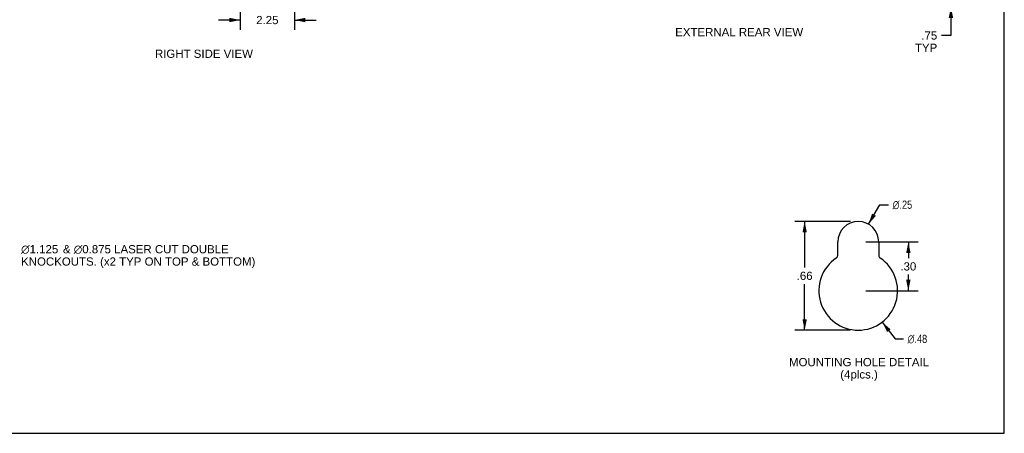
# Model space of a CAD drawing. Header units: inches. Extents: x 0 to 77.3, y 0 to 50.
# Tile 12 of 14: x 36.3 to 77.3, y 0 to 17.2. Entities that reach past the tile are written whole.
import ezdxf

# ---------------------------------------------------------------- set-up
doc = ezdxf.new("R2010")
doc.units = ezdxf.units.IN
doc.header["$LTSCALE"] = 4.25
doc.header["$MEASUREMENT"] = 0
doc.layers.get('0').update_dxf_attribs({"linetype": 'CONTINUOUS'})
doc.layers.add('DIMENSIONS', color=7, linetype='CONTINUOUS')
doc.styles.get("Standard").update_dxf_attribs({"font": 'arial.ttf'})
doc.styles.add('TEXTSTYLE_1', font='gdt', dxfattribs={"width": 0.8})
doc.dimstyles.new('DIMSTYLE_1', dxfattribs={"dimtxt": 0.340909, "dimasz": 0.454545, "dimexe": 0.09, "dimexo": 0.07, "dimgap": 0.0375, "dimtad": 0, "dimtih": 1, "dimtoh": 1, "dimzin": 4, "dimdsep": 46, "dimtxsty": 'Standard', "dimblk": '_FILLED', "dimblk1": '_FILLED', "dimblk2": '_FILLED', "dimcen": 0.09, "dimadec": 3, "dimazin": 1, "dimtfac": 1, "dimtdec": 3, "dimtofl": 0, "dimtmove": 0, "dimatfit": 3, "dimldrblk": '_FILLED', "dimfxl": 0, "dimtolj": 1, "dimtzin": 4, "dimarcsym": 0})
doc.dimstyles.new('DIMSTYLE_2', dxfattribs={"dimtxt": 0.340909, "dimasz": 0.454545, "dimexe": 0.09, "dimexo": 0.07, "dimgap": 0.09, "dimtad": 0, "dimtih": 1, "dimtoh": 1, "dimlfac": 0.22, "dimzin": 4, "dimdsep": 46, "dimtxsty": 'Standard', "dimblk": '_FILLED', "dimblk1": '_FILLED', "dimblk2": '_FILLED', "dimcen": 0.09, "dimadec": 3, "dimazin": 1, "dimtfac": 1, "dimtdec": 3, "dimtofl": 0, "dimtmove": 0, "dimatfit": 1, "dimldrblk": '_FILLED', "dimfxl": 0, "dimtolj": 1, "dimtzin": 4, "dimarcsym": 0})
doc.dimstyles.new('DIMSTYLE_3', dxfattribs={"dimtxt": 0.340909, "dimasz": 0.454545, "dimexe": 0.09, "dimexo": 0.07, "dimgap": 0.0375, "dimtad": 0, "dimtih": 1, "dimtoh": 1, "dimlfac": 0.22, "dimzin": 4, "dimdsep": 46, "dimtxsty": 'Standard', "dimblk": '_FILLED', "dimblk1": '_FILLED', "dimblk2": '_FILLED', "dimcen": 0.09, "dimadec": 3, "dimazin": 1, "dimtfac": 1, "dimtdec": 3, "dimtofl": 0, "dimtmove": 0, "dimatfit": 3, "dimldrblk": '_FILLED', "dimfxl": 0, "dimtolj": 1, "dimtzin": 4, "dimarcsym": 0})

# ---------------------------------------------------------------- blocks, each defined once
blk = doc.blocks.new('_FILLED')
at = {"color": 0, "linetype": 'ByBlock'}
blk.add_solid([(0, 0), (-1, 0.2), (-1, -0.2)], dxfattribs=at)
blk = doc.blocks.new('*D5')
at = {"layer": 'DIMENSIONS', "color": 2, "linetype": 'Continuous'}
for p, q in [((71.628, 8.68), (72.096, 9.491)), ((72.096, 9.491), (72.462, 9.491))]:
    blk.add_line(p, q, dxfattribs=at)
at = {"layer": 'DIMENSIONS', "color": 2, "linetype": 'Continuous', "xscale": 0.4545454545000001, "yscale": 0.4545454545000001, "zscale": 0.4545454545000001, "rotation": 239.9728827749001}
blk.add_blockref('_FILLED', (71.628, 8.68), dxfattribs=at)
at = {"layer": 'DIMENSIONS', "color": 2, "linetype": 'Continuous', "insert": (72.632, 9.661), "char_height": 0.34091, "width": 1.11609, "attachment_point": 1, "line_spacing_factor": 0.9, "style": 'TEXTSTYLE_1'}
blk.add_mtext('{\\fgdt;n}\\fArial;.25', dxfattribs=at)
blk = doc.blocks.new('*D6')
at = {"layer": 'DIMENSIONS', "color": 2, "linetype": 'Continuous'}
for p, q in [((72.197, 4.619), (72.733, 3.919)), ((72.733, 3.919), (73.084, 3.919))]:
    blk.add_line(p, q, dxfattribs=at)
at = {"layer": 'DIMENSIONS', "color": 2, "linetype": 'Continuous', "xscale": 0.4545454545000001, "yscale": 0.4545454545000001, "zscale": 0.4545454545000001, "rotation": 127.4653944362}
blk.add_blockref('_FILLED', (72.197, 4.619), dxfattribs=at)
at = {"layer": 'DIMENSIONS', "color": 2, "linetype": 'Continuous', "insert": (73.255, 4.089), "char_height": 0.34091, "width": 1.11609, "attachment_point": 1, "line_spacing_factor": 0.9, "style": 'TEXTSTYLE_1'}
blk.add_mtext('{\\fgdt;n}\\fArial;.48', dxfattribs=at)
blk = doc.blocks.new('*D7')
at = {"layer": 'DIMENSIONS', "color": 2, "linetype": 'Continuous'}
for p, q in [((70.883, 8.795), (68.564, 8.795)), ((68.974, 8.795), (68.974, 6.879)), ((68.974, 4.281), (68.974, 6.197)), ((70.883, 4.281), (68.564, 4.281))]:
    blk.add_line(p, q, dxfattribs=at)
at = {"layer": 'DIMENSIONS', "color": 2, "linetype": 'Continuous', "xscale": 0.4545454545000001, "yscale": 0.4545454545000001, "zscale": 0.4545454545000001}
for p, rotation in [((68.974, 8.795), 90), ((68.974, 4.281), 270)]:
    blk.add_blockref('_FILLED', p, dxfattribs=dict(at, rotation=rotation))
at = {"layer": 'DIMENSIONS', "color": 2, "linetype": 'Continuous', "insert": (68.974, 6.708), "char_height": 0.3409, "width": 0.66154, "attachment_point": 2, "line_spacing_factor": 0.9}
blk.add_mtext('.66', dxfattribs=at)
blk = doc.blocks.new('*D12')
at = {"layer": 'DIMENSIONS', "color": 2, "linetype": 'Continuous'}
for p, q in [((75.054, 18.452), (75.054, 19.361)), ((73.627, 18.452), (75.463, 18.452)), ((74.329, 17.702), (75.463, 17.702)), ((75.054, 17.702), (75.054, 16.517)), ((75.054, 16.517), (74.656, 16.517))]:
    blk.add_line(p, q, dxfattribs=at)
at = {"layer": 'DIMENSIONS', "color": 2, "linetype": 'Continuous', "xscale": 0.4545454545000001, "yscale": 0.4545454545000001, "zscale": 0.4545454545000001}
for p, rotation in [((75.054, 18.452), 270), ((75.054, 17.702), 90)]:
    blk.add_blockref('_FILLED', p, dxfattribs=dict(at, rotation=rotation))
at = {"layer": 'DIMENSIONS', "color": 2, "linetype": 'Continuous', "insert": (74.485, 16.687), "char_height": 0.3409, "width": 0.92388, "attachment_point": 3, "line_spacing_factor": 0.9}
blk.add_mtext('.75\\PTYP', dxfattribs=at)
blk = doc.blocks.new('*D14')
at = {"layer": 'DIMENSIONS', "color": 2, "linetype": 'Continuous'}
for p, q in [((71.52, 7.942), (73.693, 7.942)), ((73.284, 7.942), (73.284, 7.271)), ((73.284, 5.917), (73.284, 6.589)), ((71.52, 5.917), (73.693, 5.917))]:
    blk.add_line(p, q, dxfattribs=at)
at = {"layer": 'DIMENSIONS', "color": 2, "linetype": 'Continuous', "xscale": 0.4545454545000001, "yscale": 0.4545454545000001, "zscale": 0.4545454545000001}
for p, rotation in [((73.284, 7.942), 90), ((73.284, 5.917), 270)]:
    blk.add_blockref('_FILLED', p, dxfattribs=dict(at, rotation=rotation))
at = {"layer": 'DIMENSIONS', "color": 2, "linetype": 'Continuous', "insert": (73.284, 7.1), "char_height": 0.3409, "width": 0.66154, "attachment_point": 2, "line_spacing_factor": 0.9}
blk.add_mtext('.30', dxfattribs=at)
blk = doc.blocks.new('*D21')
at = {"layer": 'DIMENSIONS', "color": 2, "linetype": 'Continuous'}
for p, q in [((45.517, 25.384), (45.517, 16.749)), ((47.767, 17.479), (47.767, 16.749)), ((45.517, 17.158), (44.608, 17.158)), ((47.767, 17.158), (48.676, 17.158))]:
    blk.add_line(p, q, dxfattribs=at)
at = {"layer": 'DIMENSIONS', "color": 2, "linetype": 'Continuous', "xscale": 0.4545454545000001, "yscale": 0.4545454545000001, "zscale": 0.4545454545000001}
blk.add_blockref('_FILLED', (45.517, 17.158), dxfattribs=at)
at = {"layer": 'DIMENSIONS', "color": 2, "linetype": 'Continuous', "xscale": 0.4545454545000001, "yscale": 0.4545454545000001, "zscale": 0.4545454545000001, "rotation": 180}
blk.add_blockref('_FILLED', (47.767, 17.158), dxfattribs=at)
at = {"layer": 'DIMENSIONS', "color": 2, "linetype": 'Continuous', "insert": (46.642, 17.328), "char_height": 0.3409, "width": 0.92641, "attachment_point": 2, "line_spacing_factor": 0.9}
blk.add_mtext('2.25', dxfattribs=at)

msp = doc.modelspace()

# ---------------------------------------------------------------- linework, layer by layer
at = {"color": 7, "linetype": 'Continuous'}
for p, q in [((77.273, 0), (77.273, 50)), ((0, 0), (77.273, 0))]:
    msp.add_line(p, q, dxfattribs=at)
at = {"color": 3, "linetype": 'Continuous'}
for p, q in [((70.349, 7.389), (70.349, 7.942)), ((72.054, 7.942), (72.054, 7.389))]:
    msp.add_line(p, q, dxfattribs=at)
for centre, radius, start, end in [((71.201, 7.942), 0.852, 0, 180), ((70.213, 7.389), 0.136, 303.8964, 360), ((72.19, 7.389), 0.136, 180, 236.1036), ((71.201, 5.917), 1.636, 123.8964, 56.1036)]:
    msp.add_arc(centre, radius, start, end, dxfattribs=at)

# ---------------------------------------------------------------- texts
at = {"layer": 'DIMENSIONS', "color": 2, "linetype": 'Continuous', "line_spacing_factor": 0.9}
for s, insert, char_height, width, attachment_point in [('EXTERNAL REAR VIEW', (66.253, 16.827), 0.34091, 5.30754, 2), ('RIGHT SIDE VIEW', (44.007, 15.929), 0.34091, 4.06556, 2), (' \\fgdt;{\\fgdt;n}\\fArial;1.125 {\\ftxt.shx;\\W0.166667;\\H0.340909; }& \\fgdt;{\\fgdt;n}\\fArial;0.875 LASER CUT DOUBLE\\P KNOCKOUTS. (x2 TYP ON TOP & BOTTOM)', (36.276, 7.813), 0.340909, 9.84961, 1), ('MOUNTING HOLE DETAIL\\P(4plcs.)', (71.235, 3.126), 0.34091, 5.81066, 2)]:
    msp.add_mtext(s, dxfattribs=dict(at, insert=insert, char_height=char_height, width=width, attachment_point=attachment_point))

# ---------------------------------------------------------------- dimensions: what is measured, and where the dimension line sits
at = {"layer": 'DIMENSIONS', "color": 2, "linetype": 'Continuous'}
for base, p1, p2, angle, dimstyle, picture, middle in [((45.517, 17.158), (47.767, 16.679), (45.517, 25.454), 180, 'DIMSTYLE_1', '*D21', (46.639, 17.156)), ((68.974, 4.281), (70.953, 8.795), (70.953, 4.281), 270, 'DIMSTYLE_3', '*D7', (68.984, 6.536)), ((73.284, 5.917), (71.45, 7.942), (71.45, 5.917), 270, 'DIMSTYLE_3', '*D14', (73.294, 6.928))]:
    dim = msp.add_linear_dim(base=base, p1=p1, p2=p2, angle=angle, dimstyle=dimstyle, dxfattribs=at)
    dim.commit()
    dim.dimension.update_dxf_attribs({"geometry": picture, "text_midpoint": middle, "dimtype": 160})
dim = msp.add_linear_dim(base=(75.054, 18.452), p1=(74.259, 17.702), p2=(73.557, 18.452), angle=90, text='<>\\PTYP', dimstyle='DIMSTYLE_1', dxfattribs=at)
dim.commit()
dim.dimension.update_dxf_attribs({"geometry": '*D12', "text_midpoint": (74.023, 16.261), "dimtype": 160})
for p1, p2, picture, middle in [((71.6279, 8.6802), (70.775, 7.2044), '*D5', (73.1905, 9.4909)), ((72.197, 4.619), (70.206, 7.216), '*D6', (73.813, 3.919))]:
    dim = msp.add_diameter_dim_2p(p1=p1, p2=p2, text='%%c<>', dimstyle='DIMSTYLE_2', override={"dimpost": '<>'}, dxfattribs=at)
    dim.commit()
    dim.dimension.update_dxf_attribs({"geometry": picture, "text_midpoint": middle, "dimtype": 163})

doc.saveas('drawing.dxf')
